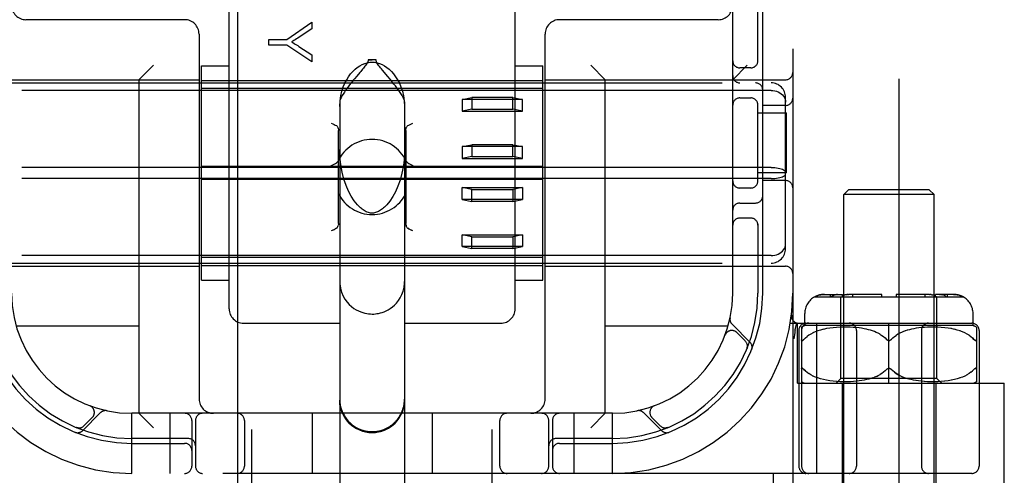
# Model space of a CAD drawing. Header units: inches. Extents: x 0 to 283, y 0 to 183.
# Tile 14 of 63: x 95.989 to 98.038, y 91.908 to 92.856. Entities that reach past the tile are written whole.
import ezdxf

# ---------------------------------------------------------------- set-up
doc = ezdxf.new("R2010")
doc.units = ezdxf.units.IN
doc.header["$LTSCALE"] = 15.583333
doc.header["$MEASUREMENT"] = 0
doc.linetypes.add('HIDDEN', pattern=[0.2, 0.1, -0.1])
doc.layers.add('DEFAULT_2', color=8, linetype='HIDDEN')
doc.layers.add('RIGHTHAND_DOOR_ASSEMBLY', color=7, linetype='CONTINUOUS')

msp = doc.modelspace()

# ---------------------------------------------------------------- linework, layer by layer
at = {"layer": 'DEFAULT_2', "color": 8, "linetype": 'HIDDEN'}
for p, q in [((97.8185, 56.8912), (97.8185, 129.9332)), ((96.4725, 90.445), (96.4725, 95.9455)), ((96.9725, 90.445), (96.9725, 95.9455)), ((97.5975, 95.9122), (97.5975, 90.9122)), ((97.4725, 92.2872), (97.4725, 94.5372)), ((96.425, 92.2547), (96.425, 92.9368)), ((97.02, 92.2547), (97.02, 92.9368)), ((97.525, 92.768), (97.525, 92.8972)), ((97.535, 92.2872), (97.535, 92.8972)), ((96.3325, 92.8562), (96.0025, 92.8562)), ((96.5454, 92.8151), (96.5973, 92.851)), ((96.5973, 92.851), (96.5973, 92.8371)), ((97.4425, 92.8562), (97.1125, 92.8562)), ((96.3625, 92.8262), (96.3625, 92.0672)), ((96.5973, 92.8371), (96.5708, 92.8197)), ((97.0825, 92.0672), (97.0825, 92.8262)), ((96.5073, 92.8032), (96.5073, 92.8151)), ((96.5073, 92.8151), (96.5454, 92.8151)), ((96.5454, 92.8032), (96.5073, 92.8032)), ((96.5973, 92.7685), (96.5454, 92.8032)), ((96.5702, 92.8007), (96.5973, 92.783)), ((96.5973, 92.783), (96.5973, 92.7685)), ((96.2375, 92.7312), (96.2675, 92.7612)), ((96.3675, 92.3144), (96.3675, 92.7599)), ((96.3675, 92.7599), (96.425, 92.7599)), ((96.7143, 92.7724), (96.7225, 92.7725)), ((96.7307, 92.7724), (96.7143, 92.7724)), ((96.7307, 92.7724), (96.7225, 92.7725)), ((97.02, 92.7599), (97.0775, 92.7599)), ((97.0775, 92.3144), (97.0775, 92.7599)), ((97.2075, 92.7312), (97.1775, 92.7612)), ((97.4725, 92.7312), (97.5025, 92.7612)), ((96.6905, 92.7387), (96.6859, 92.7331)), ((96.7549, 92.7383), (96.744, 92.7512)), ((97.51, 92.7559), (97.4875, 92.7559)), ((95.8625, 92.7312), (96.3625, 92.7312)), ((95.8925, 92.7247), (97.5525, 92.7247)), ((96.2375, 92.7312), (96.2375, 92.0372)), ((96.3675, 92.7297), (97.0775, 92.7297)), ((97.0825, 92.7312), (97.5825, 92.7312)), ((97.2075, 92.0372), (97.2075, 92.7312)), ((97.5525, 92.709), (95.8925, 92.709)), ((97.0775, 92.713), (96.3675, 92.713)), ((96.655, 92.6851), (96.655, 91.5756)), ((96.79, 92.6851), (96.79, 91.5756)), ((96.91, 92.6904), (96.93, 92.6944)), ((97.035, 92.6904), (96.91, 92.6904)), ((96.91, 92.6904), (96.91, 92.6658)), ((97.015, 92.6944), (96.93, 92.6944)), ((96.93, 92.6944), (96.93, 92.6698)), ((97.015, 92.6944), (97.035, 92.6904)), ((97.015, 92.6698), (97.015, 92.6944)), ((97.035, 92.6658), (97.035, 92.6904)), ((97.4875, 92.6934), (97.51, 92.6934)), ((97.525, 92.518), (97.525, 92.6814)), ((97.5825, 92.6778), (97.535, 92.6778)), ((97.5825, 92.3798), (97.5825, 92.6945)), ((96.93, 92.6698), (96.91, 92.6658)), ((96.91, 92.6658), (97.035, 92.6658)), ((96.93, 92.6698), (97.015, 92.6698)), ((97.035, 92.6658), (97.015, 92.6698)), ((97.525, 92.6622), (97.5845, 92.6622)), ((97.5845, 92.5372), (97.5845, 92.6622)), ((96.6525, 92.4322), (96.6525, 92.6259)), ((96.7925, 92.6259), (96.7925, 92.4322)), ((96.91, 92.5921), (96.93, 92.5961)), ((97.015, 92.5961), (96.93, 92.5961)), ((96.93, 92.5961), (96.93, 92.5715)), ((97.015, 92.5961), (97.035, 92.5921)), ((97.015, 92.5715), (97.015, 92.5961)), ((97.035, 92.5921), (96.91, 92.5921)), ((96.91, 92.5921), (96.91, 92.5675)), ((97.035, 92.5675), (97.035, 92.5921)), ((96.93, 92.5715), (96.91, 92.5675)), ((96.91, 92.5675), (97.035, 92.5675)), ((96.93, 92.5715), (97.015, 92.5715)), ((97.035, 92.5675), (97.015, 92.5715)), ((97.5525, 92.5489), (95.8925, 92.5489)), ((97.0775, 92.5506), (96.3675, 92.5506)), ((97.5845, 92.5372), (97.525, 92.5372)), ((97.5525, 92.5255), (95.8925, 92.5255)), ((97.0775, 92.5237), (96.3675, 92.5237)), ((97.5825, 92.5215), (97.535, 92.5215)), ((96.91, 92.5068), (97.035, 92.5068)), ((96.93, 92.5028), (96.91, 92.5068)), ((96.91, 92.4823), (96.91, 92.5068)), ((96.93, 92.5028), (97.015, 92.5028)), ((96.93, 92.4782), (96.93, 92.5028)), ((97.035, 92.5068), (97.015, 92.5028)), ((97.015, 92.5028), (97.015, 92.4782)), ((97.035, 92.5068), (97.035, 92.4823)), ((97.51, 92.5059), (97.4875, 92.5059)), ((97.7135, 92.5022), (97.7035, 92.4922)), ((97.8815, 92.5022), (97.7135, 92.5022)), ((97.8815, 92.5022), (97.8915, 92.4922)), ((97.035, 92.4823), (96.91, 92.4823)), ((96.91, 92.4823), (96.93, 92.4782)), ((97.015, 92.4782), (96.93, 92.4782)), ((97.015, 92.4782), (97.035, 92.4823)), ((97.4875, 92.4747), (97.52, 92.4747)), ((97.8915, 92.4922), (97.7035, 92.4922)), ((97.7035, 91.6554), (97.7035, 92.4922)), ((97.8915, 91.6554), (97.8915, 92.4922)), ((97.51, 92.4434), (97.4875, 92.4434)), ((97.525, 92.4314), (97.525, 92.2872)), ((96.6405, 92.4184), (96.6375, 92.4169)), ((96.6481, 92.4223), (96.6459, 92.4211)), ((96.7991, 92.4211), (96.7969, 92.4223)), ((96.8075, 92.4169), (96.8045, 92.4184)), ((96.91, 92.4085), (97.035, 92.4085)), ((96.93, 92.4045), (96.91, 92.4085)), ((96.91, 92.384), (96.91, 92.4085)), ((96.93, 92.4045), (97.015, 92.4045)), ((96.93, 92.3799), (96.93, 92.4045)), ((97.035, 92.4085), (97.015, 92.4045)), ((97.015, 92.4045), (97.015, 92.3799)), ((97.035, 92.4085), (97.035, 92.384)), ((97.035, 92.384), (96.91, 92.384)), ((96.91, 92.384), (96.93, 92.3799)), ((97.015, 92.3799), (96.93, 92.3799)), ((97.015, 92.3799), (97.035, 92.384)), ((97.5525, 92.3653), (95.8925, 92.3653)), ((95.8925, 92.3497), (97.5525, 92.3497)), ((97.0775, 92.3613), (96.3675, 92.3613)), ((95.8625, 92.3432), (96.3625, 92.3432)), ((96.3675, 92.3447), (97.0775, 92.3447)), ((97.0825, 92.3432), (97.5825, 92.3432)), ((96.3675, 92.3144), (96.425, 92.3144)), ((97.02, 92.3144), (97.0775, 92.3144)), ((97.6431, 92.2797), (97.9519, 92.2797)), ((97.6633, 92.2847), (97.7009, 92.2847)), ((97.6759, 92.2797), (97.6759, 92.2847)), ((97.6831, 92.2827), (97.6849, 92.2834)), ((97.6867, 92.284), (97.6849, 92.2834)), ((97.6867, 92.284), (97.6885, 92.2844)), ((97.6903, 92.2846), (97.6885, 92.2844)), ((97.6903, 92.2846), (97.692, 92.2847)), ((97.6975, 92.1097), (97.6975, 92.2797)), ((97.7009, 92.2797), (97.7009, 92.2847)), ((97.7047, 92.2828), (97.7061, 92.2834)), ((97.709, 92.2842), (97.7105, 92.2845)), ((97.7119, 92.2846), (97.7105, 92.2845)), ((97.7119, 92.2846), (97.7133, 92.2847)), ((97.7825, 92.2847), (97.7133, 92.2847)), ((97.7222, 92.2797), (97.7222, 92.2847)), ((97.7825, 92.2797), (97.7825, 92.2847)), ((97.8818, 92.2847), (97.8125, 92.2847)), ((97.8125, 92.2847), (97.8125, 92.2797)), ((97.8729, 92.2797), (97.8729, 92.2847)), ((97.8818, 92.2847), (97.8835, 92.2846)), ((97.8853, 92.2844), (97.8835, 92.2846)), ((97.9317, 92.2847), (97.8941, 92.2847)), ((97.8941, 92.2797), (97.8941, 92.2847)), ((97.8975, 92.1097), (97.8975, 92.2797)), ((97.903, 92.2847), (97.9044, 92.2846)), ((97.9058, 92.2845), (97.9044, 92.2846)), ((97.9191, 92.2797), (97.9191, 92.2847)), ((97.6225, 92.2197), (97.6225, 92.2447)), ((97.9725, 92.2197), (97.9725, 92.2447)), ((96.2375, 92.2182), (95.9822, 92.2182)), ((96.455, 92.2247), (96.655, 92.2247)), ((96.79, 92.2247), (96.99, 92.2247)), ((97.4628, 92.2182), (97.2075, 92.2182)), ((97.5087, 92.1848), (97.4711, 92.2224)), ((97.5923, 92.2247), (97.97, 92.2247)), ((97.6028, 92.2106), (97.6027, 92.2101)), ((97.6028, 92.2106), (97.6062, 92.2251)), ((97.6075, 92.0997), (97.6075, 92.2247)), ((97.61, 92.2097), (97.61, 91.9272)), ((97.6156, 92.2166), (97.6157, 91.9272)), ((97.9725, 92.2197), (97.6225, 92.2197)), ((97.6444, 92.2067), (97.6395, 92.2045)), ((97.6497, 92.2086), (97.6443, 92.2066)), ((97.6477, 91.9122), (97.6477, 92.2247)), ((97.6553, 92.2104), (97.6496, 92.2086)), ((97.6614, 92.212), (97.6552, 92.2104)), ((97.6678, 92.2133), (97.6612, 92.2119)), ((97.6745, 92.2144), (97.6675, 92.2133)), ((97.6815, 92.2153), (97.6743, 92.2144)), ((97.6887, 92.2159), (97.6813, 92.2153)), ((97.696, 92.2163), (97.6885, 92.2159)), ((97.7032, 92.2165), (97.6958, 92.2163)), ((97.7103, 92.2165), (97.703, 92.2165)), ((97.717, 92.2164), (97.7101, 92.2165)), ((97.7235, 92.216), (97.7169, 92.2164)), ((97.7296, 92.2155), (97.7233, 92.216)), ((97.7354, 92.2149), (97.7295, 92.2155)), ((97.73, 92.2097), (97.73, 91.9272)), ((97.7408, 92.2141), (97.7353, 92.2149)), ((97.7458, 92.2132), (97.7407, 92.2141)), ((97.7506, 92.2123), (97.7457, 92.2132)), ((97.755, 92.2112), (97.7505, 92.2123)), ((97.7593, 92.21), (97.755, 92.2112)), ((97.7634, 92.2087), (97.7592, 92.21)), ((97.7674, 92.2072), (97.7633, 92.2087)), ((97.7713, 92.2056), (97.7674, 92.2072)), ((97.7975, 92.0997), (97.7975, 92.2247)), ((97.8277, 92.2072), (97.8237, 92.2056)), ((97.8317, 92.2087), (97.8276, 92.2072)), ((97.8358, 92.21), (97.8316, 92.2087)), ((97.8401, 92.2112), (97.8357, 92.21)), ((97.8445, 92.2123), (97.84, 92.2112)), ((97.8493, 92.2132), (97.8445, 92.2123)), ((97.8544, 92.2141), (97.8492, 92.2132)), ((97.8598, 92.2149), (97.8543, 92.2141)), ((97.8656, 92.2155), (97.8597, 92.2149)), ((97.865, 92.2097), (97.865, 91.9272)), ((97.8717, 92.216), (97.8654, 92.2155)), ((97.8782, 92.2164), (97.8715, 92.216)), ((97.8849, 92.2165), (97.878, 92.2164)), ((97.892, 92.2165), (97.8848, 92.2165)), ((97.8992, 92.2163), (97.8918, 92.2165)), ((97.9065, 92.2159), (97.899, 92.2163)), ((97.9137, 92.2153), (97.9063, 92.2159)), ((97.9207, 92.2144), (97.9135, 92.2153)), ((97.9275, 92.2133), (97.9205, 92.2144)), ((97.9338, 92.2119), (97.9273, 92.2133)), ((97.9398, 92.2104), (97.9337, 92.212)), ((97.9454, 92.2086), (97.9397, 92.2104)), ((97.9507, 92.2066), (97.9453, 92.2086)), ((97.9555, 92.2045), (97.9506, 92.2067)), ((97.9794, 92.2166), (97.9794, 92.1028)), ((97.985, 92.2097), (97.985, 91.9272)), ((97.4567, 92.1997), (97.4569, 92.2001)), ((97.457, 92.2003), (97.4568, 92.2001)), ((97.4987, 92.1877), (97.4814, 92.2051)), ((97.6007, 92.1918), (97.6012, 92.1961)), ((97.62, 92.1904), (97.6206, 92.191)), ((97.6309, 92.1996), (97.6271, 92.1969)), ((97.635, 92.2021), (97.6308, 92.1995)), ((97.6396, 92.2045), (97.635, 92.2021)), ((97.7752, 92.2037), (97.7713, 92.2056)), ((97.779, 92.2016), (97.7752, 92.2037)), ((97.7931, 92.1904), (97.7925, 92.191)), ((97.8007, 92.1894), (97.8001, 92.1891)), ((97.8025, 92.191), (97.8019, 92.1904)), ((97.8161, 92.2017), (97.8124, 92.1994)), ((97.8199, 92.2037), (97.8161, 92.2016)), ((97.8238, 92.2056), (97.8198, 92.2037)), ((97.96, 92.2021), (97.9555, 92.2045)), ((97.9642, 92.1995), (97.96, 92.2021)), ((97.9744, 92.191), (97.9714, 92.194)), ((97.5021, 92.1716), (97.5026, 92.173)), ((97.6183, 92.1305), (97.6189, 92.13)), ((97.6237, 92.1253), (97.6206, 92.1283)), ((97.7931, 92.1289), (97.7925, 92.1283)), ((97.7949, 92.1303), (97.7943, 92.1299)), ((97.7975, 92.131), (97.7969, 92.1309)), ((97.7982, 92.1309), (97.7975, 92.131)), ((97.8007, 92.1299), (97.8001, 92.1303)), ((97.9756, 92.1296), (97.9762, 92.1301)), ((97.6351, 92.1172), (97.6309, 92.1198)), ((97.6396, 92.1148), (97.635, 92.1172)), ((97.6445, 92.1126), (97.6395, 92.1148)), ((97.6498, 92.1107), (97.6444, 92.1127)), ((97.6554, 92.1089), (97.6497, 92.1107)), ((97.6615, 92.1073), (97.6553, 92.1089)), ((97.6679, 92.106), (97.6613, 92.1074)), ((97.6747, 92.1049), (97.6677, 92.1061)), ((97.6817, 92.104), (97.6744, 92.1049)), ((97.689, 92.1034), (97.6815, 92.1041)), ((97.6875, 92.0997), (97.6975, 92.1097)), ((97.8975, 92.1097), (97.6975, 92.1097)), ((97.7301, 92.1039), (97.7238, 92.1034)), ((97.7358, 92.1045), (97.7299, 92.1039)), ((97.7412, 92.1053), (97.7357, 92.1045)), ((97.7463, 92.1062), (97.7411, 92.1053)), ((97.751, 92.1072), (97.7462, 92.1062)), ((97.7554, 92.1083), (97.7509, 92.1072)), ((97.7596, 92.1095), (97.7554, 92.1083)), ((97.7637, 92.1108), (97.7596, 92.1095)), ((97.7637, 92.1108), (97.7677, 92.1122)), ((97.7715, 92.1139), (97.7676, 92.1122)), ((97.8397, 92.1083), (97.8354, 92.1095)), ((97.8441, 92.1072), (97.8396, 92.1083)), ((97.8488, 92.1062), (97.8441, 92.1072)), ((97.8539, 92.1053), (97.8488, 92.1062)), ((97.8593, 92.1045), (97.8538, 92.1053)), ((97.8651, 92.1039), (97.8592, 92.1045)), ((97.8712, 92.1034), (97.865, 92.1039)), ((97.9075, 92.0997), (97.8975, 92.1097)), ((97.9135, 92.1041), (97.906, 92.1034)), ((97.9206, 92.1049), (97.9133, 92.104)), ((97.9274, 92.1061), (97.9204, 92.1049)), ((97.9337, 92.1074), (97.9272, 92.106)), ((97.9398, 92.1089), (97.9336, 92.1073)), ((97.9454, 92.1107), (97.9396, 92.1089)), ((97.9506, 92.1127), (97.9452, 92.1107)), ((97.9555, 92.1148), (97.9505, 92.1126)), ((97.96, 92.1172), (97.9554, 92.1148)), ((97.9641, 92.1198), (97.9599, 92.1172)), ((97.9679, 92.1225), (97.9641, 92.1197)), ((97.6075, 92.0997), (98.0375, 92.0997)), ((97.6963, 92.103), (97.6888, 92.1034)), ((97.7036, 92.1028), (97.6961, 92.103)), ((97.7, 92.0997), (97.7, 91.6572)), ((97.7107, 92.1028), (97.7034, 92.1028)), ((97.7175, 92.103), (97.7105, 92.1028)), ((97.724, 92.1034), (97.7173, 92.103)), ((97.8778, 92.103), (97.8711, 92.1034)), ((97.8846, 92.1028), (97.8776, 92.103)), ((97.8917, 92.1028), (97.8843, 92.1028)), ((97.8989, 92.103), (97.8914, 92.1028)), ((97.895, 92.0997), (97.895, 91.6572)), ((97.9063, 92.1034), (97.8987, 92.103)), ((98.0375, 91.8502), (98.0375, 92.0997)), ((96.1351, 92.053), (96.1354, 92.0528)), ((96.1357, 92.0527), (96.1354, 92.0528)), ((97.3096, 92.0528), (97.3093, 92.0527)), ((97.3096, 92.0528), (97.31, 92.053)), ((96.1202, 92.001), (96.1578, 92.0386)), ((96.1231, 92.011), (96.1404, 92.0283)), ((96.2225, 91.9122), (96.2225, 92.0372)), ((97.2225, 92.0372), (96.2225, 92.0372)), ((96.2375, 92.0372), (96.2675, 92.0072)), ((96.3025, 91.9122), (96.3025, 92.0372)), ((96.3475, 92.0222), (96.3475, 91.9272)), ((96.355, 92.0222), (96.355, 91.9272)), ((96.4569, 92.0222), (96.4569, 91.9272)), ((96.5975, 92.0372), (96.5975, 91.9122)), ((96.8475, 92.0372), (96.8475, 91.9122)), ((96.9881, 91.9272), (96.9881, 92.0222)), ((97.09, 91.9272), (97.09, 92.0222)), ((97.0975, 92.0222), (97.0975, 91.9272)), ((97.1425, 91.9122), (97.1425, 92.0372)), ((97.2075, 92.0372), (97.1775, 92.0072)), ((97.2225, 91.9122), (97.2225, 92.0372)), ((97.2872, 92.0386), (97.3248, 92.001)), ((97.3046, 92.0283), (97.3219, 92.011)), ((96.1069, 92.0076), (96.1083, 92.0071)), ((97.3367, 92.0071), (97.3381, 92.0076)), ((97.3381, 92.0076), (97.338, 92.0076)), ((97.3381, 92.0076), (97.3381, 92.0076)), ((96.34, 91.9847), (96.2225, 91.9847)), ((97.2225, 91.9847), (97.105, 91.9847)), ((96.2225, 91.9747), (96.3325, 91.9747)), ((97.1125, 91.9747), (97.2225, 91.9747)), ((97.97, 91.9122), (95.475, 91.9122)), ((97.5575, 91.8502), (97.5575, 91.9122))]:
    msp.add_line(p, q, dxfattribs=at)
for points in [[(96.5708, 92.8197), (96.5679, 92.8178), (96.5651, 92.816), (96.5624, 92.8143), (96.5598, 92.8127), (96.5573, 92.8113), (96.5549, 92.8099)], [(96.5549, 92.8099), (96.5575, 92.8084), (96.5601, 92.8069), (96.5626, 92.8054), (96.5652, 92.8039), (96.5677, 92.8023), (96.5702, 92.8007)], [(96.655, 92.6757), (96.6558, 92.6874), (96.6573, 92.698), (96.6596, 92.7076), (96.6626, 92.7162), (96.6659, 92.7241), (96.6696, 92.7311), (96.6736, 92.7375), (96.6778, 92.7432), (96.6823, 92.7483), (96.6869, 92.7529), (96.6917, 92.7568), (96.6966, 92.7602), (96.7018, 92.7629), (96.707, 92.7651), (96.7122, 92.7666), (96.7174, 92.7675), (96.7225, 92.7678), (96.7276, 92.7675), (96.7328, 92.7666), (96.7381, 92.7651), (96.7433, 92.7629), (96.7484, 92.7602), (96.7533, 92.7568), (96.7581, 92.7529), (96.7628, 92.7483), (96.7672, 92.7432), (96.7714, 92.7375), (96.7754, 92.7311), (96.7791, 92.7241), (96.7825, 92.7162), (96.7854, 92.7076), (96.7878, 92.698), (96.7893, 92.6874), (96.79, 92.6757)], [(96.7143, 92.7724), (96.7141, 92.7705), (96.7135, 92.7686), (96.7127, 92.7667), (96.7116, 92.7648), (96.7104, 92.763), (96.709, 92.7611), (96.7075, 92.7592), (96.706, 92.7573), (96.7043, 92.7552), (96.7026, 92.7531)], [(96.744, 92.7512), (96.742, 92.7536), (96.7402, 92.7558), (96.7384, 92.758), (96.7368, 92.7601), (96.7353, 92.7622), (96.7339, 92.7642), (96.7326, 92.7662), (96.7317, 92.7682), (96.731, 92.7703), (96.7307, 92.7724)], [(96.7026, 92.7531), (96.6989, 92.7487), (96.6969, 92.7463), (96.6905, 92.7387)], [(96.6859, 92.7331), (96.6834, 92.7301), (96.6809, 92.727), (96.6783, 92.7238), (96.6757, 92.7204), (96.673, 92.7168), (96.6702, 92.7132), (96.6674, 92.7093), (96.6647, 92.7054), (96.6622, 92.7015), (96.6598, 92.6976), (96.6578, 92.6939), (96.6563, 92.6905), (96.6554, 92.6876), (96.655, 92.6851)], [(96.79, 92.6851), (96.7896, 92.6877), (96.7886, 92.6907), (96.787, 92.6943), (96.7848, 92.6982), (96.7823, 92.7023), (96.7796, 92.7065), (96.7767, 92.7106), (96.7737, 92.7146), (96.7708, 92.7185), (96.768, 92.7222), (96.7652, 92.7257), (96.7625, 92.7291), (96.7599, 92.7323), (96.7549, 92.7383)], [(97.5525, 92.709), (97.5563, 92.7088), (97.5601, 92.7082), (97.5638, 92.7073), (97.5673, 92.7059), (97.5705, 92.7042), (97.5735, 92.7021), (97.5761, 92.6997), (97.5783, 92.6971), (97.5801, 92.6942), (97.5814, 92.6911), (97.5822, 92.6879), (97.5825, 92.6846)], [(96.6375, 92.6412), (96.6405, 92.6396), (96.6433, 92.6382), (96.6459, 92.6369), (96.6481, 92.6358)], [(96.7969, 92.6358), (96.7991, 92.6369), (96.8017, 92.6382), (96.8045, 92.6396), (96.8075, 92.6412)], [(96.6481, 92.6358), (96.6495, 92.6348), (96.6506, 92.6335), (96.6514, 92.632), (96.652, 92.6301), (96.6524, 92.6281), (96.6525, 92.6259)], [(96.7925, 92.6259), (96.7926, 92.6281), (96.793, 92.6301), (96.7936, 92.632), (96.7945, 92.6335), (96.7956, 92.6348), (96.7969, 92.6358)], [(96.6966, 92.4664), (96.6919, 92.4712), (96.6852, 92.4795), (96.679, 92.489), (96.6734, 92.4997), (96.6683, 92.5114), (96.6639, 92.5243), (96.6601, 92.5388), (96.6572, 92.5546), (96.6555, 92.5718), (96.655, 92.5863)], [(96.79, 92.5863), (96.7895, 92.5707), (96.7875, 92.5528), (96.7845, 92.5368), (96.7806, 92.5226), (96.7761, 92.5098), (96.771, 92.4983), (96.7654, 92.488), (96.7594, 92.4789), (96.7529, 92.471), (96.7484, 92.4664)], [(96.6375, 92.5526), (96.6406, 92.5541), (96.6435, 92.5557), (96.6462, 92.5571), (96.6486, 92.5586), (96.6504, 92.5603), (96.6517, 92.5621)], [(96.7934, 92.5621), (96.7946, 92.5603), (96.7965, 92.5586), (96.7988, 92.5571), (96.8015, 92.5557), (96.8045, 92.5541), (96.8075, 92.5526)], [(97.5525, 92.5489), (97.5563, 92.5488), (97.5601, 92.5485), (97.5638, 92.5481), (97.5673, 92.5475), (97.5705, 92.5468), (97.5735, 92.546), (97.5761, 92.545), (97.5783, 92.5439), (97.5801, 92.5427), (97.5814, 92.5415), (97.5822, 92.5402), (97.5825, 92.5389)], [(97.5525, 92.5255), (97.5563, 92.5256), (97.5601, 92.5258), (97.5638, 92.5262), (97.5673, 92.5268), (97.5705, 92.5275), (97.5735, 92.5284), (97.5761, 92.5294), (97.5783, 92.5305), (97.5801, 92.5316), (97.5814, 92.5329), (97.5822, 92.5342), (97.5825, 92.5354)], [(96.7225, 92.4537), (96.7217, 92.4537), (96.7193, 92.4539), (96.7169, 92.4543), (96.7147, 92.4549), (96.7125, 92.4557), (96.7103, 92.4567), (96.7082, 92.4577), (96.7061, 92.4589), (96.7041, 92.4603), (96.702, 92.4617), (96.7001, 92.4633), (96.6981, 92.465), (96.6966, 92.4664)], [(96.7484, 92.4664), (96.7462, 92.4644), (96.7441, 92.4626), (96.742, 92.461), (96.7399, 92.4596), (96.7379, 92.4583), (96.7359, 92.4573), (96.7339, 92.4563), (96.7319, 92.4555), (96.7297, 92.4548), (96.7276, 92.4542), (96.7254, 92.4539), (96.7232, 92.4537), (96.7225, 92.4537)], [(96.6525, 92.4322), (96.6524, 92.4299), (96.652, 92.4279)], [(96.793, 92.4279), (96.7926, 92.4299), (96.7925, 92.4322)], [(96.6405, 92.4184), (96.6433, 92.4198), (96.6459, 92.4211)], [(96.6481, 92.4223), (96.6495, 92.4233), (96.6506, 92.4245), (96.6514, 92.4261), (96.652, 92.4279)], [(96.7926, 92.4299), (96.793, 92.4279), (96.7936, 92.4261), (96.7945, 92.4245), (96.7956, 92.4232), (96.7969, 92.4223)], [(96.7969, 92.4223), (96.7991, 92.4211), (96.8017, 92.4198), (96.8045, 92.4184)], [(97.5525, 92.3653), (97.5563, 92.3655), (97.5601, 92.3661), (97.5638, 92.3671), (97.5673, 92.3684), (97.5705, 92.3702), (97.5735, 92.3722), (97.5761, 92.3746), (97.5783, 92.3773), (97.5801, 92.3801), (97.5814, 92.3832), (97.5822, 92.3865), (97.5825, 92.3898)], [(96.655, 92.3113), (96.6552, 92.3063), (96.6565, 92.2974), (96.6588, 92.2889), (96.6621, 92.2811), (96.666, 92.2744), (96.6703, 92.2685), (96.6749, 92.2635), (96.6796, 92.2591), (96.6844, 92.2555), (96.6892, 92.2525), (96.694, 92.2501), (96.6987, 92.2481), (96.7031, 92.2466), (96.7074, 92.2455), (96.7114, 92.2447), (96.7152, 92.2442), (96.7188, 92.2439), (96.7225, 92.2438)], [(96.7225, 92.2438), (96.7259, 92.2438), (96.7292, 92.2441), (96.7326, 92.2445), (96.736, 92.2451), (96.7397, 92.246), (96.7435, 92.2471), (96.7475, 92.2485), (96.7516, 92.2504), (96.7559, 92.2526), (96.7602, 92.2553), (96.7646, 92.2585), (96.769, 92.2623), (96.7732, 92.2666), (96.7772, 92.2717), (96.781, 92.2776), (96.7843, 92.2842), (96.787, 92.2915), (96.789, 92.2993), (96.7899, 92.3076), (96.79, 92.3113)], [(97.6633, 92.2847), (97.6614, 92.2846), (97.6594, 92.2845), (97.6573, 92.2842), (97.6553, 92.2839), (97.6533, 92.2834), (97.6513, 92.2828), (97.6493, 92.2822), (97.6474, 92.2814), (97.6456, 92.2806), (97.6439, 92.2797)], [(97.6439, 92.2797), (97.646, 92.2808), (97.6483, 92.2818), (97.6507, 92.2827), (97.6533, 92.2834), (97.6558, 92.284), (97.6584, 92.2844), (97.6609, 92.2846), (97.6633, 92.2847)], [(97.6831, 92.2827), (97.6814, 92.2818), (97.6798, 92.2808), (97.6783, 92.2797)], [(97.7047, 92.2828), (97.7033, 92.2822), (97.702, 92.2814), (97.7007, 92.2806), (97.6995, 92.2797)], [(97.709, 92.2842), (97.7076, 92.2839), (97.7061, 92.2834)], [(97.8853, 92.2844), (97.8871, 92.284), (97.8889, 92.2834)], [(97.8955, 92.2797), (97.894, 92.2808), (97.8924, 92.2818), (97.8907, 92.2827), (97.8889, 92.2834)], [(97.9058, 92.2845), (97.9072, 92.2842), (97.9087, 92.2839)], [(97.9168, 92.2797), (97.9155, 92.2806), (97.9143, 92.2814), (97.9129, 92.2822), (97.9115, 92.2828), (97.9101, 92.2834), (97.9087, 92.2839)], [(97.9317, 92.2847), (97.9341, 92.2846), (97.9366, 92.2844), (97.9392, 92.284), (97.9418, 92.2834), (97.9443, 92.2827), (97.9467, 92.2818), (97.949, 92.2808), (97.9511, 92.2797)], [(97.9511, 92.2797), (97.9494, 92.2806), (97.9476, 92.2814), (97.9457, 92.2822), (97.9438, 92.2828), (97.9418, 92.2834), (97.9397, 92.2839), (97.9377, 92.2842), (97.9356, 92.2845), (97.9336, 92.2846), (97.9317, 92.2847)], [(97.6012, 92.1961), (97.6017, 92.2006), (97.6022, 92.2053), (97.6027, 92.2101)], [(97.6156, 92.191), (97.6157, 92.1903), (97.6158, 92.1898), (97.6159, 92.1893), (97.6161, 92.1889), (97.6164, 92.1886), (97.6167, 92.1884), (97.617, 92.1884), (97.6174, 92.1884), (97.6179, 92.1886), (97.6184, 92.1889), (97.6189, 92.1893), (97.6194, 92.1898)], [(97.62, 92.1904), (97.6194, 92.1898), (97.6188, 92.1893), (97.6183, 92.1889), (97.6178, 92.1886), (97.6174, 92.1884), (97.617, 92.1884), (97.6166, 92.1884), (97.6163, 92.1886), (97.6161, 92.1889), (97.6159, 92.1893), (97.6158, 92.1898), (97.6157, 92.1904)], [(97.6206, 92.191), (97.6237, 92.194), (97.6271, 92.1968)], [(97.7789, 92.2017), (97.7826, 92.1994), (97.7861, 92.1968), (97.7894, 92.194), (97.7925, 92.191)], [(97.7931, 92.1904), (97.7937, 92.1899), (97.7943, 92.1894), (97.7949, 92.1891), (97.7956, 92.1888), (97.7962, 92.1885), (97.7969, 92.1884), (97.7975, 92.1884)], [(97.7975, 92.1884), (97.7982, 92.1884), (97.7988, 92.1885), (97.7995, 92.1888), (97.8001, 92.1891)], [(97.8007, 92.1894), (97.8013, 92.1899), (97.8019, 92.1904), (97.8025, 92.191)], [(97.8025, 92.191), (97.8056, 92.194), (97.8089, 92.1968), (97.8124, 92.1993)], [(97.9641, 92.1996), (97.9679, 92.1969), (97.9713, 92.194), (97.9744, 92.191)], [(97.9744, 92.191), (97.975, 92.1903), (97.9756, 92.1898), (97.9762, 92.1893), (97.9767, 92.1889), (97.9772, 92.1886), (97.9777, 92.1884), (97.9781, 92.1884), (97.9784, 92.1884), (97.9787, 92.1886), (97.9789, 92.1889), (97.9791, 92.1893), (97.9793, 92.1898), (97.9794, 92.1904), (97.9794, 92.191)], [(97.9794, 92.1903), (97.9793, 92.1898), (97.9791, 92.1893), (97.9789, 92.1889), (97.9787, 92.1886), (97.9784, 92.1884), (97.978, 92.1884), (97.9776, 92.1884), (97.9772, 92.1886), (97.9767, 92.1889), (97.9762, 92.1893), (97.9756, 92.1898)], [(97.503, 92.1754), (97.503, 92.1752), (97.503, 92.1749), (97.5029, 92.1745), (97.5028, 92.1742), (97.5028, 92.1738), (97.5027, 92.1735), (97.5026, 92.1732), (97.5025, 92.1729), (97.5024, 92.1726), (97.5023, 92.1724), (97.5023, 92.1721), (97.5022, 92.1719), (97.5021, 92.1718), (97.5021, 92.1717)], [(97.5021, 92.1717), (97.5021, 92.1716), (97.5021, 92.1716)], [(97.6183, 92.1305), (97.6178, 92.1307), (97.6174, 92.1309), (97.617, 92.131), (97.6166, 92.1309), (97.6163, 92.1307), (97.6161, 92.1304), (97.6159, 92.13), (97.6158, 92.1296), (97.6157, 92.129), (97.6156, 92.1283)], [(97.6158, 92.1296), (97.6159, 92.1301), (97.6161, 92.1305), (97.6163, 92.1307), (97.6166, 92.1309), (97.617, 92.131), (97.6174, 92.1309), (97.6178, 92.1307), (97.6183, 92.1304)], [(97.6206, 92.1283), (97.62, 92.129), (97.6194, 92.1296), (97.6188, 92.1301)], [(97.6206, 92.1283), (97.6237, 92.1253), (97.6271, 92.1225), (97.6309, 92.1197)], [(97.7925, 92.1283), (97.7894, 92.1253), (97.7862, 92.1226), (97.7827, 92.12), (97.7791, 92.1178)], [(97.7931, 92.1289), (97.7937, 92.1294), (97.7943, 92.1299)], [(97.7949, 92.1303), (97.7956, 92.1306), (97.7962, 92.1308), (97.7969, 92.1309)], [(97.7982, 92.1309), (97.7988, 92.1308), (97.7995, 92.1306), (97.8001, 92.1303), (97.8007, 92.1299), (97.8013, 92.1294), (97.8019, 92.1289)], [(97.8025, 92.1283), (97.8019, 92.1289), (97.8013, 92.1294)], [(97.8274, 92.1122), (97.8235, 92.1139), (97.8197, 92.1157), (97.816, 92.1178), (97.8123, 92.12), (97.8088, 92.1226), (97.8056, 92.1253), (97.8025, 92.1283)], [(97.9679, 92.1225), (97.9713, 92.1253), (97.9744, 92.1283)], [(97.9756, 92.1296), (97.975, 92.129), (97.9744, 92.1283)], [(97.9762, 92.13), (97.9767, 92.1305), (97.9772, 92.1307), (97.9776, 92.1309), (97.978, 92.131), (97.9784, 92.1309), (97.9787, 92.1307), (97.9789, 92.1304), (97.9791, 92.13), (97.9793, 92.1296)], [(97.9794, 92.1283), (97.9794, 92.129), (97.9793, 92.1296), (97.9791, 92.1301), (97.9789, 92.1305), (97.9787, 92.1307), (97.9784, 92.1309), (97.978, 92.131), (97.9776, 92.1309), (97.9772, 92.1307), (97.9767, 92.1304)], [(97.7715, 92.1139), (97.7753, 92.1157), (97.7791, 92.1178)], [(97.8088, 92.1226), (97.8123, 92.12), (97.816, 92.1178), (97.8197, 92.1157)], [(97.8235, 92.1139), (97.8274, 92.1122), (97.8313, 92.1108), (97.8354, 92.1095)], [(96.655, 92.0668), (96.6553, 92.0604), (96.6562, 92.0542), (96.6576, 92.0484), (96.6594, 92.043), (96.6615, 92.0378), (96.6641, 92.033), (96.6669, 92.0284), (96.6701, 92.0242), (96.6735, 92.0203), (96.6772, 92.0167), (96.6811, 92.0134), (96.6851, 92.0105), (96.6894, 92.0079), (96.6937, 92.0056), (96.6982, 92.0037), (96.7029, 92.002), (96.7078, 92.0007), (96.7127, 91.9998), (96.7176, 91.9993), (96.7225, 91.9991)], [(96.7225, 91.9972), (96.7137, 91.9978), (96.705, 91.9995), (96.6967, 92.0023), (96.6888, 92.0062), (96.6814, 92.0111), (96.6748, 92.017), (96.669, 92.0236), (96.6641, 92.0309), (96.6602, 92.0388), (96.6573, 92.0472), (96.6556, 92.0559), (96.655, 92.0647)], [(96.7225, 91.9991), (96.7274, 91.9993), (96.7321, 91.9998), (96.7366, 92.0006), (96.7408, 92.0016), (96.7446, 92.0028), (96.748, 92.0041), (96.7511, 92.0055), (96.7539, 92.0069), (96.7567, 92.0084), (96.7593, 92.01), (96.7617, 92.0117), (96.7641, 92.0135), (96.7664, 92.0154), (96.7685, 92.0172), (96.7704, 92.0192), (96.7723, 92.0211), (96.774, 92.0231), (96.7757, 92.0251), (96.7772, 92.0272), (96.7787, 92.0293), (96.7801, 92.0316), (96.7815, 92.034), (96.7829, 92.0365), (96.7841, 92.0392), (96.7853, 92.0421), (96.7864, 92.0451), (96.7874, 92.0483), (96.7883, 92.0516), (96.789, 92.0551), (96.7895, 92.0588), (96.7899, 92.0627), (96.79, 92.0668)], [(96.7225, 91.9972), (96.7313, 91.9978), (96.74, 91.9995), (96.7483, 92.0023), (96.7563, 92.0062), (96.7636, 92.0111), (96.7702, 92.017), (96.7761, 92.0236), (96.781, 92.0309), (96.7849, 92.0389), (96.7877, 92.0472), (96.7894, 92.0559), (96.79, 92.0647)], [(96.107, 92.0076), (96.107, 92.0076), (96.1069, 92.0076)], [(96.1107, 92.0067), (96.1106, 92.0067), (96.1102, 92.0067), (96.1099, 92.0068), (96.1095, 92.0069), (96.1092, 92.0069), (96.1089, 92.007), (96.1086, 92.0071), (96.1083, 92.0072), (96.108, 92.0073), (96.1077, 92.0073), (96.1075, 92.0074), (96.1072, 92.0075), (96.1071, 92.0076), (96.107, 92.0076)], [(97.338, 92.0076), (97.3379, 92.0076), (97.3378, 92.0075), (97.3376, 92.0074), (97.3374, 92.0074), (97.3372, 92.0073), (97.337, 92.0072), (97.3368, 92.0072), (97.3366, 92.0071), (97.3363, 92.007), (97.3361, 92.007), (97.3359, 92.0069), (97.3356, 92.0069), (97.3354, 92.0068), (97.3351, 92.0068), (97.3349, 92.0067), (97.3346, 92.0067), (97.3343, 92.0067), (97.3342, 92.0067)]]:
    msp.add_lwpolyline(points, dxfattribs=at)
for centre, radius, start, end in [((96.0025, 92.8862), 0.03, 180, 270), ((97.4425, 92.8862), 0.03, 270, 360), ((96.3325, 92.8262), 0.03, 0, 90), ((97.1125, 92.8262), 0.03, 90, 180), ((97.4875, 92.7709), 0.015, 180, 270), ((97.51, 92.7709), 0.015, 270, 0), ((97.4875, 92.7397), 0.015, 180, 270), ((97.5825, 92.7462), 0.015, 270, 360), ((97.52, 92.7097), 0.015, 0, 90), ((97.5525, 92.6947), 0.03, 0, 90), ((97.4875, 92.6784), 0.015, 90, 180), ((97.51, 92.6784), 0.015, 0, 90), ((97.5825, 92.6928), 0.015, 270, 360), ((96.7225, 92.529), 0.0782, 25.0474, 154.9526), ((97.4875, 92.5209), 0.015, 180, 270), ((97.51, 92.5209), 0.015, 270, 360), ((97.5825, 92.5065), 0.015, 0, 90), ((96.7225, 92.529), 0.0782, 206.6531, 333.346), ((97.4875, 92.4597), 0.015, 90, 180), ((97.52, 92.4897), 0.015, 270, 360), ((97.4875, 92.4284), 0.015, 90, 180), ((97.51, 92.4284), 0.015, 0, 90), ((97.5525, 92.3797), 0.03, 270, 360), ((97.5825, 92.3282), 0.015, 0, 90), ((96.2225, 92.2872), 0.375, 180, 270), ((96.2225, 92.2872), 0.3125, 180, 270), ((96.2225, 92.2872), 0.3025, 180, 270), ((96.2225, 92.2872), 0.25, 180, 270), ((97.2225, 92.2872), 0.375, 270, 360), ((97.2225, 92.2872), 0.3125, 270, 360), ((97.2225, 92.2872), 0.3025, 270, 360), ((97.2225, 92.2872), 0.25, 270, 360), ((97.6625, 92.2447), 0.04, 118.955, 180), ((97.9325, 92.2447), 0.04, 0, 61.045), ((96.455, 92.2547), 0.03, 180, 270), ((96.99, 92.2547), 0.03, 270, 360), ((97.4813, 92.2327), 0.0145, 168.1145, 225), ((97.6096, 92.2397), 0.015, 173.0043, 270), ((97.4708, 92.1945), 0.015, 45, 159.5253), ((97.625, 92.2097), 0.015, 90, 180), ((97.6439, 92.1633), 0.0603, 110.7484, 118.0821), ((97.6307, 92.2097), 0.015, 90, 180), ((97.715, 92.2097), 0.015, 0, 90), ((97.88, 92.2097), 0.015, 90, 180), ((97.97, 92.2097), 0.015, 0, 90), ((97.9512, 92.1633), 0.0603, 61.9179, 69.2516), ((97.4881, 92.1771), 0.015, 337.4954, 45), ((97.4984, 92.1746), 0.0145, 337.8042, 45), ((97.6439, 92.156), 0.0603, 241.9212, 249.2516), ((97.9512, 92.156), 0.0603, 290.7484, 298.0788), ((96.3925, 92.0672), 0.03, 180, 270), ((96.7225, 92.0647), 0.0675, 180, 360), ((97.0525, 92.0672), 0.03, 270, 360), ((96.1298, 92.0389), 0.015, 315, 69.5253), ((96.168, 92.0283), 0.0145, 78.1145, 135), ((97.277, 92.0283), 0.0145, 45, 101.8855), ((97.3152, 92.0389), 0.015, 110.4747, 225), ((96.3325, 92.0222), 0.015, 0, 90), ((96.37, 92.0222), 0.015, 90, 180), ((96.4419, 92.0222), 0.015, 0, 90), ((97.0031, 92.0222), 0.015, 90, 180), ((97.075, 92.0222), 0.015, 0, 90), ((97.1125, 92.0222), 0.015, 90, 180), ((96.1125, 92.0216), 0.015, 247.4954, 315), ((97.3326, 92.0216), 0.015, 225, 292.5046), ((96.1099, 92.0113), 0.0145, 247.8042, 315), ((96.34, 91.9697), 0.015, 0, 90), ((97.105, 91.9697), 0.015, 90, 180), ((97.3351, 92.0113), 0.0145, 225, 292.1958), ((96.3325, 91.9597), 0.015, 0, 90), ((97.1125, 91.9597), 0.015, 90, 180), ((96.3325, 91.9272), 0.015, 270, 360), ((96.37, 91.9272), 0.015, 180, 270), ((96.4419, 91.9272), 0.015, 270, 360), ((97.0031, 91.9272), 0.015, 180, 270), ((97.075, 91.9272), 0.015, 270, 360), ((97.1125, 91.9272), 0.015, 180, 270), ((97.625, 91.9272), 0.015, 180, 270), ((97.6307, 91.9272), 0.015, 180, 270), ((97.715, 91.9272), 0.015, 270, 360), ((97.88, 91.9272), 0.015, 180, 270), ((97.97, 91.9272), 0.015, 270, 360)]:
    msp.add_arc(centre, radius, start, end, dxfattribs=at)
at = {"layer": 'RIGHTHAND_DOOR_ASSEMBLY', "color": 8, "linetype": 'HIDDEN'}
msp.add_line((96.5475, 103.8172), (96.5475, 83.0072), dxfattribs=at)
at = {"layer": 'RIGHTHAND_DOOR_ASSEMBLY', "color": 3, "linetype": 'Continuous'}
msp.add_line((96.4435, 83.1622), (96.4435, 103.6622), dxfattribs=at)

doc.saveas('drawing.dxf')
